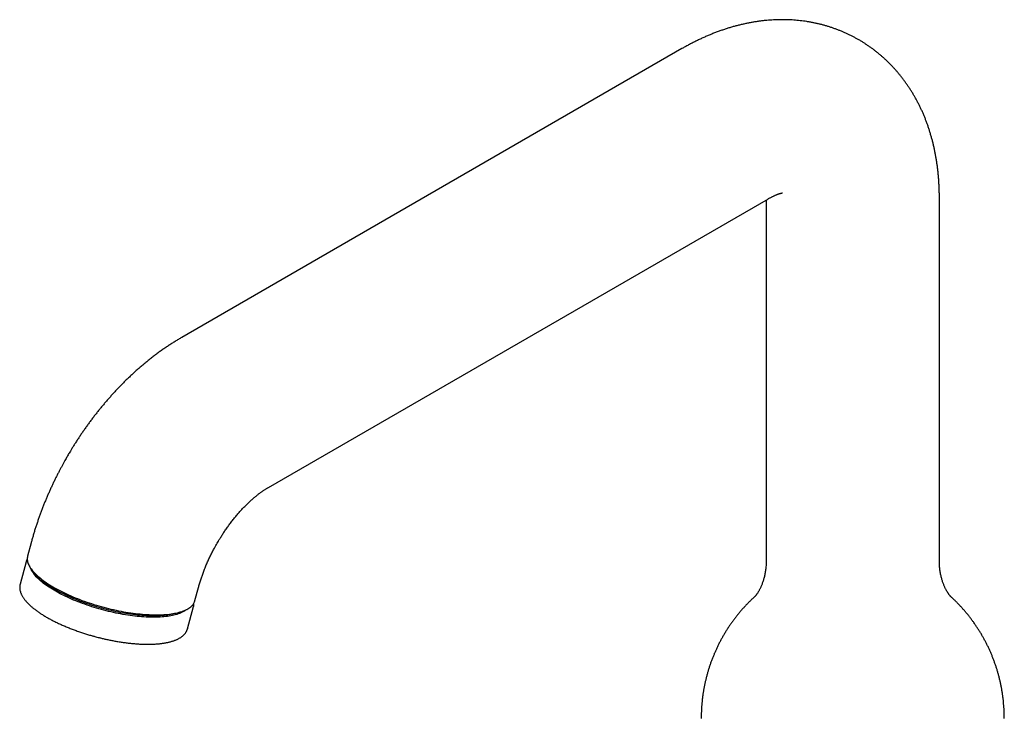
# Model space of a CAD drawing. Header units: millimetres. Extents: x 8 to 1520, y 12 to 1090.
# Tile 13 of 53: x 960 to 1097, y 417 to 514. Entities that reach past the tile are written whole.
import ezdxf

# ---------------------------------------------------------------- set-up
doc = ezdxf.new("R2010")
doc.units = ezdxf.units.MM

msp = doc.modelspace()

# ---------------------------------------------------------------- linework, layer by layer
at = {"color": 7, "linetype": 'Continuous', "lineweight": 30}
for p, q in [((1052, 510.06), (982.71, 470.05)), ((994.71, 449.27), (1064, 489.27)), ((1063.68, 489.09), (1063.68, 439.05)), ((1087.68, 439.05), (1087.68, 489.46)), ((961.83, 441.57), (961.34, 439.76)), ((961.13, 438.94), (960.3, 435.86)), ((961.13, 438.94), (961.13, 438.95)), ((984.53, 433.58), (985.02, 435.39)), ((983.49, 429.68), (984.32, 432.76)), ((983.49, 429.68), (983.46, 429.57))]:
    msp.add_line(p, q, dxfattribs=at)
at = {"color": 7, "linetype": 'Continuous', "lineweight": 30, "flags": 128}
for points in [[(961.34, 439.76), (961.34, 439.73), (961.31, 439.61), (961.3, 439.48), (961.3, 439.36), (961.3, 439.23), (961.32, 439.1), (961.35, 438.97), (961.38, 438.83), (961.43, 438.7), (961.49, 438.56), (961.56, 438.42), (961.63, 438.28), (961.72, 438.14), (961.82, 438), (961.92, 437.85), (962.04, 437.71), (962.16, 437.56), (962.3, 437.41), (962.44, 437.27), (962.6, 437.12), (962.76, 436.97), (962.93, 436.82), (963.11, 436.67), (963.3, 436.52), (963.49, 436.37), (963.7, 436.22), (963.91, 436.08), (964.13, 435.93), (964.36, 435.78), (964.6, 435.63), (964.84, 435.49), (965.09, 435.34), (965.35, 435.2), (965.61, 435.06), (965.88, 434.92), (966.16, 434.78), (966.44, 434.64), (966.73, 434.51), (967.02, 434.37), (967.32, 434.24), (967.62, 434.11), (967.93, 433.98), (968.24, 433.86), (968.56, 433.73), (968.88, 433.61), (969.2, 433.5), (969.53, 433.38), (969.86, 433.27), (970.19, 433.16), (970.53, 433.06), (970.87, 432.95), (971.2, 432.85), (971.54, 432.76), (971.89, 432.66), (972.23, 432.57), (972.57, 432.49), (972.91, 432.41), (973.26, 432.33), (973.6, 432.25), (973.94, 432.18), (974.29, 432.12), (974.63, 432.05), (974.97, 431.99), (975.3, 431.94), (975.64, 431.89), (975.97, 431.84), (976.3, 431.8), (976.63, 431.76), (976.95, 431.73), (977.27, 431.7), (977.59, 431.67), (977.9, 431.65), (978.21, 431.64), (978.52, 431.62), (978.81, 431.62), (979.11, 431.61), (979.4, 431.61), (979.68, 431.62), (979.96, 431.63), (980.23, 431.64), (980.49, 431.66), (980.75, 431.68), (981, 431.71), (981.25, 431.74), (981.48, 431.78), (981.71, 431.82), (981.93, 431.86), (982.15, 431.91), (982.36, 431.96), (982.55, 432.02), (982.74, 432.08), (982.92, 432.15), (983.1, 432.21), (983.26, 432.29), (983.41, 432.36), (983.56, 432.44), (983.7, 432.53), (983.82, 432.62), (983.94, 432.71), (984.05, 432.8), (984.15, 432.9), (984.23, 433), (984.31, 433.1), (984.38, 433.21), (984.44, 433.32), (984.49, 433.43), (984.53, 433.55), (984.53, 433.58)], [(983.33, 432.32), (983.24, 432.25), (983.12, 432.17), (982.99, 432.08), (982.84, 432.01), (982.69, 431.93), (982.54, 431.86), (982.37, 431.79), (982.19, 431.73), (982.01, 431.67), (981.81, 431.61), (981.61, 431.56), (981.4, 431.52), (981.18, 431.47), (980.96, 431.43), (980.73, 431.4), (980.49, 431.37), (980.24, 431.34), (979.99, 431.32), (979.73, 431.3), (979.46, 431.29), (979.19, 431.28), (978.91, 431.28), (978.63, 431.28), (978.34, 431.28), (978.05, 431.29), (977.75, 431.31), (977.45, 431.32), (977.14, 431.35), (976.83, 431.37), (976.51, 431.4), (976.19, 431.44), (975.87, 431.48), (975.55, 431.52), (975.22, 431.57), (974.9, 431.62), (974.56, 431.67), (974.23, 431.73), (973.9, 431.8), (973.57, 431.86), (973.23, 431.94), (972.9, 432.01), (972.56, 432.09), (972.22, 432.17), (971.89, 432.26), (971.56, 432.35), (971.22, 432.44), (970.89, 432.54), (970.56, 432.64), (970.23, 432.74), (969.91, 432.85), (969.59, 432.95), (969.27, 433.07), (968.95, 433.18), (968.64, 433.3), (968.33, 433.42), (968.02, 433.54), (967.72, 433.66), (967.42, 433.79), (967.13, 433.92), (966.85, 434.05), (966.57, 434.18), (966.29, 434.32), (966.02, 434.45), (965.76, 434.59), (965.5, 434.73), (965.25, 434.87), (965.01, 435.01), (964.77, 435.15), (964.54, 435.3), (964.32, 435.44), (964.1, 435.58), (963.9, 435.73), (963.7, 435.87), (963.51, 436.02), (963.33, 436.17), (963.15, 436.31), (962.99, 436.46), (962.83, 436.6), (962.69, 436.75), (962.55, 436.89), (962.42, 437.03), (962.3, 437.18), (962.19, 437.32), (962.09, 437.46), (962, 437.6), (961.92, 437.74), (961.85, 437.87), (961.79, 438.01), (961.77, 438.07)], [(982.48, 432), (982.42, 431.97), (982.24, 431.91), (982.05, 431.85), (981.86, 431.8), (981.66, 431.74), (981.45, 431.7), (981.23, 431.65), (981.01, 431.62), (980.77, 431.58), (980.54, 431.55), (980.29, 431.52), (980.04, 431.5), (979.78, 431.49), (979.51, 431.47), (979.24, 431.46), (978.96, 431.46), (978.68, 431.46), (978.39, 431.46), (978.09, 431.47), (977.8, 431.49), (977.49, 431.5), (977.19, 431.53), (976.88, 431.55), (976.56, 431.58), (976.24, 431.62), (975.92, 431.66), (975.6, 431.7), (975.27, 431.75), (974.94, 431.8), (974.61, 431.86), (974.28, 431.91), (973.95, 431.98), (973.61, 432.05), (973.28, 432.12), (972.94, 432.19), (972.61, 432.27), (972.27, 432.35), (971.94, 432.44), (971.6, 432.53), (971.27, 432.62), (970.94, 432.72), (970.61, 432.82), (970.28, 432.92), (969.96, 433.03), (969.63, 433.14), (969.31, 433.25), (969, 433.36), (968.69, 433.48), (968.38, 433.6), (968.07, 433.72), (967.77, 433.84), (967.47, 433.97), (967.18, 434.1), (966.89, 434.23), (966.61, 434.36), (966.34, 434.5), (966.07, 434.63), (965.81, 434.77), (965.55, 434.91), (965.3, 435.05), (965.05, 435.19), (964.82, 435.33), (964.59, 435.48), (964.37, 435.62), (964.15, 435.76), (963.95, 435.91), (963.75, 436.06), (963.56, 436.2), (963.37, 436.35), (963.2, 436.49), (963.04, 436.64), (962.88, 436.78), (962.73, 436.93), (962.6, 437.07), (962.47, 437.21), (962.35, 437.36), (962.34, 437.37)], [(984.34, 432.89), (984.32, 432.77), (984.32, 432.76)]]:
    msp.add_lwpolyline(points, dxfattribs=at)
at = {"color": 7, "linetype": 'Continuous', "lineweight": 30}
for points, knots in [([(1087.68, 489.46), (1087.68, 489.46), (1087.68, 489.65), (1087.68, 490.01), (1087.66, 490.53), (1087.64, 491.06), (1087.62, 491.58), (1087.58, 492.1), (1087.54, 492.62), (1087.48, 493.13), (1087.42, 493.64), (1087.35, 494.15), (1087.28, 494.65), (1087.19, 495.15), (1087.1, 495.65), (1087, 496.14), (1086.89, 496.62), (1086.77, 497.11), (1086.65, 497.58), (1086.51, 498.05), (1086.37, 498.52), (1086.23, 498.98), (1086.07, 499.44), (1085.91, 499.89), (1085.74, 500.33), (1085.56, 500.77), (1085.37, 501.21), (1085.18, 501.64), (1084.98, 502.06), (1084.77, 502.47), (1084.56, 502.88), (1084.33, 503.29), (1084.11, 503.68), (1083.87, 504.07), (1083.63, 504.46), (1083.38, 504.84), (1083.12, 505.21), (1082.86, 505.57), (1082.59, 505.93), (1082.32, 506.28), (1082.04, 506.63), (1081.75, 506.96), (1081.45, 507.29), (1081.15, 507.62), (1080.85, 507.93), (1080.54, 508.24), (1080.22, 508.55), (1079.89, 508.84), (1079.56, 509.13), (1079.23, 509.41), (1078.89, 509.68), (1078.54, 509.95), (1078.19, 510.21), (1077.83, 510.46), (1077.47, 510.7), (1077.1, 510.93), (1076.73, 511.16), (1076.36, 511.38), (1075.97, 511.59), (1075.59, 511.79), (1075.2, 511.99), (1074.8, 512.17), (1074.4, 512.35), (1074, 512.52), (1073.59, 512.68), (1073.18, 512.83), (1072.76, 512.98), (1072.34, 513.11), (1071.92, 513.24), (1071.49, 513.36), (1071.06, 513.47), (1070.63, 513.57), (1070.19, 513.66), (1069.75, 513.74), (1069.3, 513.82), (1068.86, 513.88), (1068.41, 513.94), (1067.95, 513.98), (1067.5, 514.02), (1067.04, 514.05), (1066.57, 514.07), (1066.11, 514.07), (1065.64, 514.07), (1065.17, 514.06), (1064.7, 514.04), (1064.23, 514.01), (1063.75, 513.98), (1063.27, 513.93), (1062.79, 513.87), (1062.31, 513.8), (1061.82, 513.72), (1061.34, 513.63), (1060.85, 513.53), (1060.36, 513.42), (1059.87, 513.31), (1059.37, 513.18), (1058.88, 513.04), (1058.39, 512.89), (1057.89, 512.73), (1057.39, 512.56), (1056.9, 512.38), (1056.4, 512.19), (1055.9, 511.99), (1055.41, 511.78), (1054.91, 511.56), (1054.42, 511.33), (1053.92, 511.09), (1053.43, 510.84), (1052.94, 510.58), (1052.46, 510.32), (1052.15, 510.14), (1052, 510.06)], [0, 0, 0, 0, 0.000416, 0.010332, 0.020242, 0.030144, 0.040036, 0.049914, 0.059778, 0.069622, 0.079446, 0.089246, 0.099021, 0.108766, 0.118482, 0.128164, 0.137812, 0.147423, 0.156996, 0.166529, 0.176022, 0.185474, 0.194883, 0.204249, 0.213573, 0.222854, 0.232092, 0.241287, 0.25044, 0.259552, 0.268624, 0.277655, 0.286649, 0.295605, 0.304525, 0.31341, 0.322262, 0.331082, 0.339871, 0.348632, 0.357366, 0.366074, 0.374759, 0.383421, 0.392063, 0.400686, 0.409292, 0.417882, 0.426459, 0.435025, 0.44358, 0.452127, 0.460667, 0.469202, 0.477734, 0.486265, 0.494796, 0.503329, 0.511866, 0.520408, 0.528957, 0.537515, 0.546083, 0.554664, 0.563259, 0.571869, 0.580498, 0.589146, 0.597815, 0.606508, 0.615226, 0.623972, 0.632746, 0.641552, 0.650391, 0.659264, 0.668174, 0.677123, 0.686113, 0.695145, 0.704221, 0.713344, 0.722514, 0.731734, 0.741005, 0.750328, 0.759705, 0.769137, 0.778625, 0.788171, 0.797774, 0.807436, 0.817156, 0.826935, 0.836773, 0.846669, 0.856622, 0.866632, 0.876697, 0.886816, 0.896986, 0.907206, 0.917474, 0.927787, 0.938141, 0.948535, 0.958965, 0.969429, 0.979922, 0.990443, 1, 1, 1, 1]), ([(1064, 489.27), (1064.01, 489.28), (1064.07, 489.31), (1064.18, 489.37), (1064.33, 489.45), (1064.47, 489.53), (1064.61, 489.6), (1064.74, 489.66), (1064.87, 489.72), (1064.99, 489.77), (1065.1, 489.82), (1065.21, 489.86), (1065.31, 489.9), (1065.41, 489.93), (1065.49, 489.96), (1065.57, 489.99), (1065.65, 490.01), (1065.71, 490.03), (1065.77, 490.04), (1065.82, 490.05), (1065.86, 490.06), (1065.9, 490.07), (1065.92, 490.07), (1065.94, 490.07), (1065.95, 490.07), (1065.95, 490.07), (1065.95, 490.07)], [0, 0, 0, 0, 0.005756, 0.049311, 0.092765, 0.136127, 0.17941, 0.222629, 0.265799, 0.308939, 0.352068, 0.395209, 0.438381, 0.481607, 0.524916, 0.568339, 0.61191, 0.655666, 0.699647, 0.743897, 0.788464, 0.833398, 0.878757, 0.924601, 0.970997, 1, 1, 1, 1]), ([(982.71, 470.05), (982.55, 469.96), (982.24, 469.78), (981.77, 469.49), (981.29, 469.19), (980.82, 468.89), (980.36, 468.57), (979.89, 468.25), (979.43, 467.91), (978.97, 467.57), (978.52, 467.22), (978.07, 466.87), (977.62, 466.5), (977.18, 466.13), (976.73, 465.75), (976.3, 465.36), (975.87, 464.96), (975.44, 464.56), (975.03, 464.17), (974.63, 463.78), (974.26, 463.4), (973.89, 463.02), (973.53, 462.63), (973.16, 462.24), (972.81, 461.84), (972.45, 461.44), (972.1, 461.04), (971.76, 460.63), (971.42, 460.21), (971.08, 459.8), (970.75, 459.38), (970.42, 458.95), (970.1, 458.52), (969.78, 458.09), (969.47, 457.66), (969.16, 457.22), (968.86, 456.78), (968.56, 456.34), (968.28, 455.9), (967.99, 455.47), (967.73, 455.05), (967.49, 454.66), (967.29, 454.32), (967.06, 453.95), (966.91, 453.69), (966.81, 453.52)], [0, 0, 0, 0, 0.024575, 0.049885, 0.07524, 0.100632, 0.126056, 0.151505, 0.176973, 0.202456, 0.227949, 0.253449, 0.278955, 0.304465, 0.329978, 0.355495, 0.381015, 0.406541, 0.432076, 0.454973, 0.477842, 0.500682, 0.523492, 0.546272, 0.569024, 0.591745, 0.614437, 0.6371, 0.659732, 0.682333, 0.704902, 0.727437, 0.749934, 0.77239, 0.794797, 0.817144, 0.839411, 0.861568, 0.883554, 0.90525, 0.926368, 0.946022, 0.961829, 0.9756, 1, 1, 1, 1]), ([(966.81, 453.52), (966.71, 453.35), (966.58, 453.11), (966.38, 452.75), (966.21, 452.45), (966.01, 452.08), (965.81, 451.7), (965.6, 451.29), (965.38, 450.87), (965.17, 450.43), (964.95, 449.99), (964.74, 449.53), (964.52, 449.07), (964.31, 448.6), (964.11, 448.13), (963.9, 447.65), (963.7, 447.17), (963.51, 446.68), (963.32, 446.18), (963.13, 445.69), (962.95, 445.19), (962.78, 444.69), (962.61, 444.18), (962.44, 443.68), (962.28, 443.17), (962.13, 442.65), (961.98, 442.14), (961.88, 441.78), (961.83, 441.59), (961.83, 441.57)], [0, 0, 0, 0, 0.044822, 0.062943, 0.093041, 0.124304, 0.157856, 0.192894, 0.229096, 0.266206, 0.304041, 0.342468, 0.381386, 0.420719, 0.460408, 0.500405, 0.540674, 0.581184, 0.621911, 0.662836, 0.703941, 0.745213, 0.786641, 0.828214, 0.869924, 0.911764, 0.953728, 0.99581, 1, 1, 1, 1]), ([(987.6, 441.52), (987.66, 441.62), (987.74, 441.76), (987.86, 441.97), (987.97, 442.14), (988.1, 442.35), (988.24, 442.57), (988.38, 442.8), (988.53, 443.03), (988.69, 443.27), (988.86, 443.5), (989.03, 443.74), (989.2, 443.98), (989.37, 444.22), (989.55, 444.45), (989.73, 444.69), (989.92, 444.92), (990.1, 445.15), (990.29, 445.37), (990.47, 445.59), (990.66, 445.81), (990.85, 446.02), (991.04, 446.23), (991.23, 446.43), (991.42, 446.63), (991.61, 446.82), (991.8, 447), (991.99, 447.19), (992.18, 447.36), (992.37, 447.53), (992.55, 447.69), (992.73, 447.85), (992.91, 448), (993.09, 448.15), (993.27, 448.29), (993.44, 448.42), (993.61, 448.54), (993.77, 448.66), (993.93, 448.78), (994.09, 448.89), (994.24, 448.99), (994.39, 449.08), (994.54, 449.17), (994.64, 449.23), (994.7, 449.26), (994.71, 449.27)], [0, 0, 0, 0, 0.0278931, 0.0391993, 0.0579703, 0.077465, 0.0983792, 0.1202061, 0.1427392, 0.1658124, 0.1893066, 0.2131323, 0.237221, 0.2615189, 0.2859829, 0.3105782, 0.3352756, 0.3600507, 0.3848829, 0.4097539, 0.4346483, 0.4595523, 0.4844536, 0.5093413, 0.5342058, 0.5590383, 0.5838309, 0.6085766, 0.6332691, 0.6579029, 0.682473, 0.7069751, 0.7314058, 0.7557619, 0.7800413, 0.8042422, 0.8283636, 0.8524054, 0.876368, 0.9002525, 0.924061, 0.9477964, 0.9714623, 0.9950633, 1, 1, 1, 1]), ([(985.02, 435.39), (985.02, 435.39), (985.04, 435.48), (985.09, 435.65), (985.16, 435.91), (985.24, 436.18), (985.33, 436.45), (985.42, 436.72), (985.51, 436.99), (985.61, 437.27), (985.71, 437.54), (985.82, 437.82), (985.93, 438.1), (986.04, 438.39), (986.16, 438.67), (986.29, 438.95), (986.41, 439.23), (986.54, 439.51), (986.68, 439.79), (986.81, 440.07), (986.95, 440.34), (987.09, 440.6), (987.21, 440.84), (987.33, 441.04), (987.45, 441.26), (987.54, 441.42), (987.6, 441.52)], [0, 0, 0, 0, 0.000081, 0.044274, 0.088607, 0.133074, 0.177666, 0.222376, 0.267197, 0.312118, 0.357129, 0.402219, 0.447374, 0.492579, 0.537815, 0.583056, 0.62827, 0.673408, 0.718393, 0.763094, 0.807253, 0.850267, 0.890292, 0.922412, 0.950543, 1, 1, 1, 1]), ([(961.3, 439.36), (961.28, 439.33), (961.24, 439.26), (961.19, 439.14), (961.15, 439.04), (961.14, 438.97), (961.13, 438.94)], [0, 0, 0, 0, 0.254381, 0.529746, 0.805851, 1, 1, 1, 1]), ([(1063.68, 439.05), (1063.68, 439.04), (1063.68, 438.93), (1063.68, 438.72), (1063.66, 438.43), (1063.64, 438.14), (1063.6, 437.85), (1063.56, 437.57), (1063.51, 437.3), (1063.46, 437.03), (1063.4, 436.78), (1063.33, 436.54), (1063.26, 436.31), (1063.19, 436.09), (1063.11, 435.88), (1063.04, 435.69), (1062.96, 435.51), (1062.88, 435.34), (1062.8, 435.19), (1062.73, 435.04), (1062.66, 434.91), (1062.59, 434.79), (1062.52, 434.68), (1062.46, 434.59), (1062.4, 434.5), (1062.34, 434.42), (1062.29, 434.36), (1062.25, 434.3), (1062.21, 434.25), (1062.18, 434.21), (1062.15, 434.18), (1062.13, 434.16), (1062.11, 434.15), (1062.11, 434.14), (1062.11, 434.14), (1062.11, 434.14)], [0, 0, 0, 0, 0.00423, 0.04284, 0.081451, 0.119947, 0.15823, 0.196206, 0.233789, 0.270903, 0.307485, 0.343484, 0.378859, 0.413582, 0.447636, 0.481014, 0.513716, 0.54575, 0.57713, 0.607874, 0.638004, 0.667545, 0.696523, 0.724967, 0.752905, 0.780366, 0.807379, 0.833974, 0.860179, 0.886022, 0.911531, 0.936732, 0.961652, 0.986316, 1, 1, 1, 1]), ([(1089.25, 434.14), (1089.25, 434.14), (1089.25, 434.14), (1089.25, 434.14), (1089.24, 434.15), (1089.22, 434.17), (1089.2, 434.2), (1089.17, 434.23), (1089.14, 434.27), (1089.1, 434.32), (1089.05, 434.37), (1089.01, 434.44), (1088.95, 434.51), (1088.9, 434.6), (1088.84, 434.69), (1088.77, 434.79), (1088.71, 434.9), (1088.64, 435.03), (1088.57, 435.16), (1088.5, 435.31), (1088.42, 435.46), (1088.35, 435.63), (1088.28, 435.81), (1088.2, 436), (1088.13, 436.2), (1088.06, 436.42), (1088, 436.64), (1087.94, 436.88), (1087.88, 437.13), (1087.83, 437.38), (1087.78, 437.65), (1087.75, 437.93), (1087.72, 438.21), (1087.69, 438.49), (1087.68, 438.77), (1087.68, 438.96), (1087.68, 439.05)], [0, 0, 0, 0, 0.00598, 0.029296, 0.05283, 0.076602, 0.100633, 0.124945, 0.14956, 0.174502, 0.199795, 0.225462, 0.25153, 0.278023, 0.304967, 0.332388, 0.360311, 0.388763, 0.417768, 0.447351, 0.477534, 0.508337, 0.539778, 0.571873, 0.604631, 0.638056, 0.672148, 0.706897, 0.742286, 0.778286, 0.814861, 0.85196, 0.889523, 0.927478, 0.965745, 1, 1, 1, 1]), ([(960.31, 435.86), (960.3, 435.85), (960.29, 435.8), (960.27, 435.7), (960.25, 435.57), (960.25, 435.44), (960.25, 435.31), (960.26, 435.17), (960.28, 435.03), (960.32, 434.89), (960.36, 434.76), (960.4, 434.62), (960.46, 434.49), (960.52, 434.36), (960.6, 434.22), (960.68, 434.09), (960.77, 433.95), (960.87, 433.81), (960.97, 433.67), (961.08, 433.54), (961.2, 433.4), (961.33, 433.26), (961.47, 433.13), (961.61, 432.99), (961.76, 432.85), (961.91, 432.72), (962.07, 432.58), (962.24, 432.44), (962.42, 432.31), (962.6, 432.17), (962.79, 432.04), (962.99, 431.9), (963.19, 431.77), (963.39, 431.64), (963.61, 431.51), (963.82, 431.37), (964.05, 431.24), (964.28, 431.12), (964.51, 430.99), (964.75, 430.86), (964.99, 430.74), (965.24, 430.61), (965.5, 430.49), (965.75, 430.37), (966.01, 430.25), (966.28, 430.13), (966.55, 430.02), (966.82, 429.9), (967.1, 429.79), (967.38, 429.68), (967.66, 429.58), (967.94, 429.47), (968.23, 429.37), (968.52, 429.27), (968.8, 429.17), (969.09, 429.07), (969.38, 428.98), (969.66, 428.9), (969.93, 428.82), (970.16, 428.75), (970.37, 428.69), (970.57, 428.63), (970.71, 428.6), (970.78, 428.58)], [0, 0, 0, 0, 0.004944, 0.021525, 0.038287, 0.055276, 0.072537, 0.09011, 0.108022, 0.126284, 0.14287, 0.159597, 0.176443, 0.193389, 0.210412, 0.227493, 0.244612, 0.261757, 0.278914, 0.296073, 0.313226, 0.33037, 0.347501, 0.364618, 0.38172, 0.398806, 0.415876, 0.432931, 0.449972, 0.466998, 0.484011, 0.501011, 0.517998, 0.534975, 0.55194, 0.568895, 0.585839, 0.602775, 0.619701, 0.636618, 0.653526, 0.670426, 0.687317, 0.704198, 0.721071, 0.737933, 0.754784, 0.771623, 0.788448, 0.805257, 0.822045, 0.838809, 0.855539, 0.872224, 0.888844, 0.905365, 0.921721, 0.937768, 0.953118, 0.966833, 0.976792, 0.987932, 1, 1, 1, 1]), ([(1062.13, 434.16), (1062.1, 434.13), (1061.95, 434), (1061.7, 433.76), (1061.37, 433.44), (1061.04, 433.11), (1060.72, 432.77), (1060.41, 432.43), (1060.1, 432.07), (1059.8, 431.72), (1059.51, 431.35), (1059.23, 430.98), (1058.95, 430.61), (1058.68, 430.22), (1058.42, 429.84), (1058.17, 429.44), (1057.93, 429.04), (1057.69, 428.64), (1057.46, 428.23), (1057.24, 427.82), (1057.03, 427.4), (1056.83, 426.98), (1056.64, 426.56), (1056.45, 426.13), (1056.28, 425.7), (1056.11, 425.26), (1055.95, 424.82), (1055.8, 424.38), (1055.66, 423.93), (1055.53, 423.49), (1055.41, 423.04), (1055.3, 422.58), (1055.2, 422.13), (1055.1, 421.67), (1055.02, 421.22), (1054.94, 420.76), (1054.88, 420.3), (1054.82, 419.83), (1054.77, 419.37), (1054.74, 418.91), (1054.71, 418.45), (1054.69, 417.98), (1054.68, 417.59), (1054.68, 417.36), (1054.68, 417.27)], [0, 0, 0, 0, 0.006066, 0.03053, 0.055012, 0.079512, 0.104026, 0.128554, 0.153095, 0.177645, 0.202204, 0.226771, 0.251343, 0.275921, 0.300503, 0.325087, 0.349674, 0.374261, 0.398848, 0.423433, 0.448018, 0.472599, 0.497178, 0.521752, 0.546322, 0.570886, 0.595445, 0.619997, 0.644543, 0.669081, 0.693611, 0.718132, 0.742645, 0.767148, 0.791641, 0.816125, 0.840597, 0.865059, 0.889509, 0.913948, 0.938374, 0.962787, 0.987188, 1, 1, 1, 1]), ([(1096.68, 417.27), (1096.68, 417.4), (1096.68, 417.69), (1096.67, 418.13), (1096.64, 418.59), (1096.61, 419.05), (1096.57, 419.51), (1096.52, 419.97), (1096.46, 420.43), (1096.4, 420.89), (1096.32, 421.34), (1096.23, 421.79), (1096.14, 422.24), (1096.03, 422.69), (1095.92, 423.14), (1095.8, 423.58), (1095.67, 424.02), (1095.53, 424.46), (1095.38, 424.89), (1095.23, 425.32), (1095.06, 425.75), (1094.89, 426.17), (1094.71, 426.59), (1094.52, 427), (1094.32, 427.42), (1094.12, 427.82), (1093.9, 428.22), (1093.68, 428.62), (1093.45, 429.01), (1093.22, 429.4), (1092.97, 429.78), (1092.72, 430.15), (1092.47, 430.53), (1092.2, 430.89), (1091.93, 431.25), (1091.65, 431.6), (1091.37, 431.95), (1091.07, 432.29), (1090.78, 432.62), (1090.47, 432.95), (1090.16, 433.27), (1089.85, 433.58), (1089.54, 433.88), (1089.33, 434.07), (1089.23, 434.16)], [0, 0, 0, 0, 0.020498, 0.044867, 0.069222, 0.093562, 0.117886, 0.142196, 0.166489, 0.190765, 0.215025, 0.239268, 0.263493, 0.2877, 0.311889, 0.336058, 0.360208, 0.384338, 0.408448, 0.432536, 0.456603, 0.480647, 0.504669, 0.528668, 0.552642, 0.576592, 0.600517, 0.624415, 0.648287, 0.672131, 0.695947, 0.719734, 0.743491, 0.767217, 0.790911, 0.814573, 0.8382, 0.861794, 0.885351, 0.908872, 0.932355, 0.955799, 0.979203, 1, 1, 1, 1]), ([(984.31, 432.76), (984.32, 432.77), (984.33, 432.82), (984.35, 432.92), (984.37, 433.05), (984.38, 433.14), (984.37, 433.19), (984.37, 433.2)], [0, 0, 0, 0, 0.089337, 0.370369, 0.654452, 0.942383, 1, 1, 1, 1]), ([(970.78, 428.58), (970.89, 428.55), (971.04, 428.51), (971.27, 428.45), (971.46, 428.4), (971.7, 428.35), (971.94, 428.29), (972.2, 428.23), (972.47, 428.17), (972.74, 428.12), (973.02, 428.06), (973.3, 428.01), (973.58, 427.96), (973.87, 427.91), (974.15, 427.86), (974.44, 427.82), (974.73, 427.78), (975.01, 427.74), (975.3, 427.7), (975.58, 427.67), (975.87, 427.64), (976.15, 427.62), (976.42, 427.6), (976.7, 427.58), (976.97, 427.56), (977.24, 427.55), (977.51, 427.54), (977.77, 427.54), (978.03, 427.54), (978.29, 427.54), (978.54, 427.55), (978.78, 427.56), (979.02, 427.57), (979.26, 427.58), (979.49, 427.6), (979.72, 427.63), (979.94, 427.65), (980.16, 427.69), (980.37, 427.72), (980.58, 427.76), (980.77, 427.8), (980.97, 427.84), (981.16, 427.89), (981.34, 427.94), (981.51, 428), (981.68, 428.06), (981.84, 428.12), (982, 428.18), (982.15, 428.25), (982.29, 428.33), (982.43, 428.4), (982.56, 428.48), (982.68, 428.57), (982.79, 428.65), (982.9, 428.74), (983, 428.84), (983.09, 428.94), (983.17, 429.04), (983.25, 429.14), (983.32, 429.25), (983.38, 429.36), (983.43, 429.47), (983.47, 429.58), (983.49, 429.65), (983.49, 429.67)], [0, 0, 0, 0, 0.017884, 0.025288, 0.037561, 0.050327, 0.064038, 0.078355, 0.093144, 0.108296, 0.123733, 0.139399, 0.15525, 0.171253, 0.187383, 0.20362, 0.219945, 0.236347, 0.252814, 0.269337, 0.285908, 0.302521, 0.31917, 0.33585, 0.352558, 0.369288, 0.38604, 0.402809, 0.419594, 0.436392, 0.453202, 0.470022, 0.48685, 0.503687, 0.520531, 0.53738, 0.554235, 0.571096, 0.587961, 0.60483, 0.621703, 0.638581, 0.655462, 0.672347, 0.689234, 0.706123, 0.723013, 0.7399, 0.756781, 0.773648, 0.790496, 0.807316, 0.824099, 0.840833, 0.857509, 0.874117, 0.890651, 0.907111, 0.923504, 0.939843, 0.956154, 0.972468, 0.988825, 1, 1, 1, 1])]:
    msp.add_open_spline(points, degree=3, knots=knots, dxfattribs=at)

doc.saveas('drawing.dxf')
